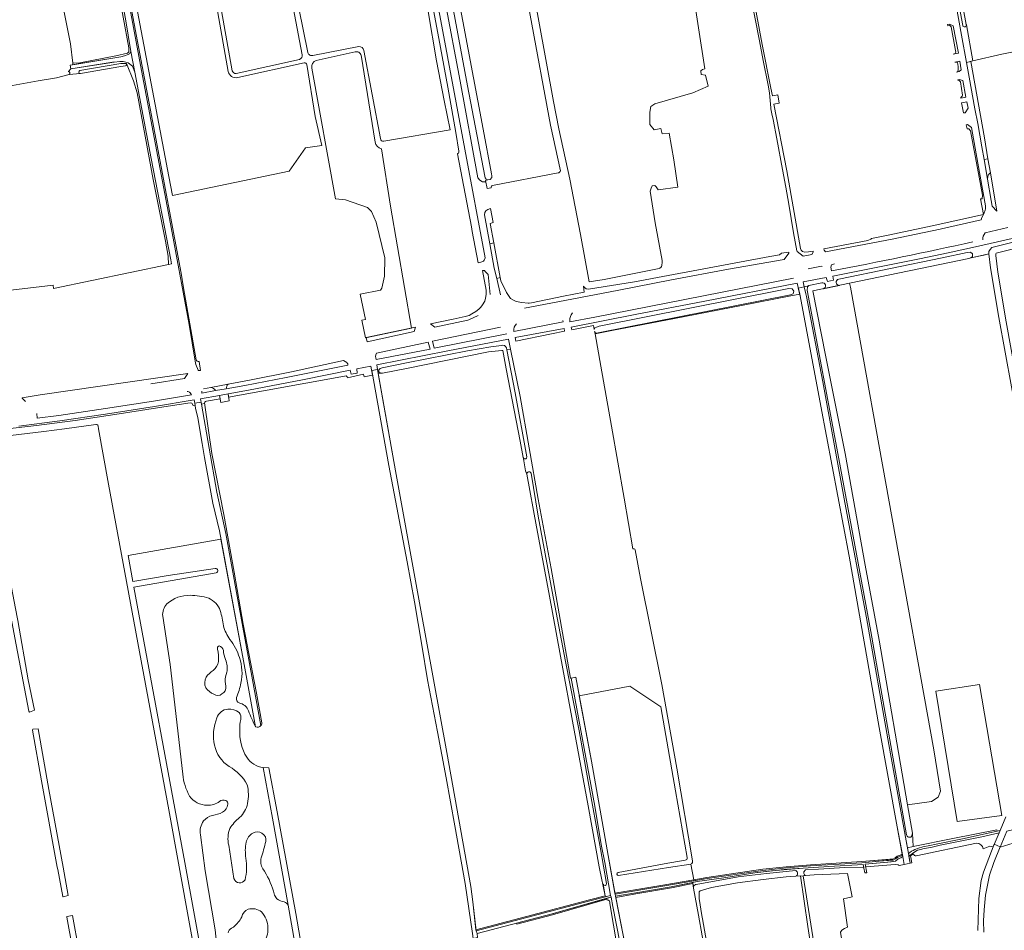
# Model space of a CAD drawing. Header units: metres. Extents: x 209813 to 223847, y 571801 to 587119.
# Tile 136 of 256: x 215557 to 216009, y 573876 to 574295. Entities that reach past the tile are written whole.
import ezdxf

# ---------------------------------------------------------------- set-up
doc = ezdxf.new("R2010")
doc.units = ezdxf.units.M
for name, color, linetype, lineweight in [('B-RO-GR-BEPLANTING_CULTUUR_VASTE PLANTENVAK-GV', 8, 'Continuous', 0), ('B-RO-GR-BOUWLAND-GV', 8, 'Continuous', 0), ('B-RO-GR-GRAS-GV', 8, 'Continuous', 0), ('B-RO-GR-GROENVOORZIENING-GV', 8, 'Continuous', 0), ('B-RO-OG-WEG-GV', 8, 'Continuous', 0), ('B-RO-VH-ONVERHARD-GV', 8, 'Continuous', 0), ('B-RO-VH-VERHARDING_HALFVERHARDING-GV', 8, 'Continuous', 0), ('B-RO-VH-VERHARDING_OPEN-GV', 8, 'Continuous', 0), ('B-RO-VH-VERHARDING_PUIN-GV', 8, 'Continuous', 0), ('B-RO-VH-VERHARDING_STRAATBAKSTEEN-GV', 8, 'Continuous', 0), ('B-RO-VH-VERHARDING_TEGEL-GV', 8, 'Continuous', 0)]:
    doc.layers.add(name, color=color, linetype=linetype, lineweight=lineweight)

msp = doc.modelspace()

# ---------------------------------------------------------------- linework, layer by layer
at = {"layer": 'B-RO-GR-BEPLANTING_CULTUUR_VASTE PLANTENVAK-GV', "flags": 128}
msp.add_lwpolyline([(215992.269, 574256.835), (215989.853, 574256.364), (215990.805, 574251.737), (215991.44, 574251.86), (215992.81, 574253.875)], close=True, dxfattribs=at)
at = {"layer": 'B-RO-GR-BOUWLAND-GV', "flags": 128}
for points in [[(216072.671, 574294.105), (216088.724, 574296.652), (216041.741, 574553.649), (215947.041, 574539.171), (215948.737, 574528.233), (215992.029, 574292.329)], [(215992.053, 574292.199), (215995.1, 574275.651), (216008.434, 574278.837), (216022.15, 574281.45), (216047.09, 574286.68), (216061.09, 574289.72), (216072.876, 574292.02)]]:
    msp.add_lwpolyline(points, dxfattribs=at)
at = {"layer": 'B-RO-GR-BOUWLAND-GV'}
msp.add_lwpolyline([(215992.029, 574292.329, -0.0325046), (215992.053, 574292.199)], format="xyb", dxfattribs=at)
at = {"layer": 'B-RO-GR-GRAS-GV', "flags": 128}
for points in [[(215724.3, 574238.709), (215754.881, 574244.054), (215752.094, 574257.541), (215748.565, 574275.664), (215744.702, 574298.373), (215740.421, 574321.885), (215737.077, 574339.507), (215733.398, 574359.505), (215730.087, 574378.114), (215727.545, 574390.866), (215725.889, 574398.965), (215726.057, 574400.304), (215725.302, 574403.902), (215704.132, 574400.632), (215691.431, 574398.193), (215691.238, 574398.993), (215686.648, 574397.511)], [(215805.443, 574225.181), (215800.883, 574246.198), (215782.284, 574347.378), (215772.748, 574397.919), (215772.188, 574400.308), (215771.589, 574401.254), (215771.123, 574401.721), (215770.709, 574401.928), (215769.601, 574401.96), (215755.042, 574401.92), (215740.877, 574401.147), (215740.888, 574400.763), (215741.571, 574396.917), (215749.263, 574354.244), (215769.931, 574244.318), (215773.781, 574223.705), (215773.913, 574222.787), (215773.913, 574222.048), (215773.226, 574221.096), (215772.118, 574220.975), (215771.117, 574220.744), (215771.765, 574217.088), (215773.71, 574217.404)], [(215668.319, 574389.059), (215677.143, 574340.078), (215689.422, 574279.455)], [(215686.811, 574278.472), (215675.592, 574337.433), (215667.296, 574384.432), (215657.18, 574384.76), (215654.66, 574384.53), (215646.093, 574382.82), (215633.889, 574380.162), (215638.34, 574354.51), (215639.443, 574349.511), (215645.277, 574323.88), (215649.74, 574298.642), (215654.673, 574271.136)], [(215782.145, 574367.902), (215802.23, 574257.058), (215804.68, 574244.475), (215809.773, 574221.387), (215814.7, 574195.883), (215818.673, 574174.132), (215825.539, 574175.266), (215850.797, 574180.325), (215851.235, 574180.436), (215851.388, 574180.521), (215851.638, 574180.766), (215851.896, 574181.15), (215852.058, 574181.539), (215852.149, 574181.989), (215852.208, 574182.864), (215852.175, 574183.874), (215849.011, 574201.285), (215846.756, 574215.866), (215847.12, 574217.185), (215847.597, 574218.217), (215848.867, 574218.455), (215849.502, 574217.741), (215850.352, 574216.466), (215859.424, 574217.661), (215857.628, 574230.255), (215855.511, 574242.426), (215852.213, 574242.142), (215851.708, 574244.538), (215848.533, 574244.061), (215846.628, 574246.443), (215846.628, 574252.158), (215847.105, 574254.698), (215848.851, 574255.968), (215866.313, 574261.048), (215873.457, 574264.064), (215872.187, 574269.144), (215870.123, 574269.461), (215869.965, 574271.049), (215870.758, 574271.684), (215871.87, 574272.001), (215866.043, 574309.897)], [(215638.34, 574354.51), (215634.536, 574349.129), (215634.459, 574348.282), (215633.676, 574347.803), (215632.627, 574347.7), (215619.076, 574345.289), (215605.523, 574343.182), (215603.974, 574342.621), (215603.696, 574342.385), (215603.476, 574342.144), (215603.3, 574341.396), (215603.248, 574340.629), (215603.713, 574338.316), (215611.099, 574298.373), (215625.553, 574222.522), (215627.138, 574213.849)], [(215652.731, 574270.845), (215642.866, 574327.534), (215637.741, 574349.041)], [(215691.653, 574278.179), (215712.82, 574282.271)], [(215711.131, 574279.808), (215693.253, 574275.856)], [(215720.388, 574238.387), (215713.841, 574278.234)], [(215715.187, 574280.385), (215722.721, 574239.93)], [(215511.915, 574256.501), (215526.679, 574177.356), (215529.172, 574167.007), (215540.37, 574168.71), (215547.586, 574169.65), (215572.276, 574172.616), (215572.55, 574171.118), (215625.358, 574182.154), (215625.159, 574185.891), (215623.949, 574192.756), (215618.325, 574221.089), (215610.898, 574260.957), (215609.343, 574266.484), (215606.021, 574274.476), (215605.818, 574274.437)], [(215627.138, 574213.849), (215680.827, 574224.954), (215688.342, 574235.662), (215695.776, 574236.755), (215692.8, 574250.063), (215688.899, 574274.002)], [(215656.496, 574269.936), (215685.603, 574276.362)], [(215687.749, 574274.737), (215657.144, 574268.019)], [(215584.828, 574269.842), (215579.674, 574269.449), (215573.935, 574267.934), (215565.496, 574266.465), (215538.311, 574261.545), (215516.304, 574258.698), (215513.101, 574258.192)], [(215605.605, 574273.401), (215603.425, 574273.067), (215584.956, 574269.852)], [(215691.257, 574272.365), (215702.16, 574212.289), (215706.721, 574211.767), (215716.856, 574208.282), (215718.695, 574206.442), (215720.808, 574201.549), (215724.776, 574185.131), (215724.639, 574176.773), (215723.338, 574171.223), (215722.744, 574170.27), (215713.487, 574168.502), (215715.902, 574156.796), (215714.22, 574156.483), (215715.826, 574148.426), (215736.984, 574152.898), (215727.46, 574208.97), (215723.274, 574235.268)], [(215774.328, 574218.394), (215804.414, 574224.164)], [(216061.815, 574197.079), (216061.037, 574201.154), (216046.329, 574197.529), (216026.98, 574192.732), (216007.648, 574187.699), (216005.735, 574187.249), (216005.596, 574187.024), (216005.538, 574186.273), (216006.452, 574178.522), (216010.288, 574155.768), (216018.694, 574109.917), (216021.401, 574095.575), (216024.444, 574082.214), (216027.222, 574069.91), (216030.926, 574062.899), (216037.276, 574053.506), (216039.393, 574045.437), (216041.113, 574032.736), (216039.126, 574020.637), (216037.454, 574016.303), (216037.64, 574007.697), (216042.531, 573979.34), (216046.617, 573958.165), (216047.624, 573953.814)], [(216018.639, 574094.077), (216006.997, 574157.709), (216003.195, 574180.527), (216002.373, 574186.939), (215997.062, 574185.771), (215994.092, 574185.165), (215993.208, 574184.855), (215938.415, 574173.485), (215938.797, 574171.659), (215977.161, 573959.066), (215980.204, 573940.016), (215979.146, 573937.238), (215976.103, 573935.253), (215965.025, 573933.804), (215967.268, 573920.799), (215967.676, 573914.692), (215985.831, 573918.27), (216006.038, 573922.34), (216006.157, 573921.672), (216007.598, 573921.988), (216010.261, 573928.29)], [(215938.415, 574173.485), (215921.488, 574169.97), (215927.337, 574140.435), (215936.372, 574095.19), (215945.551, 574043.986), (215951.963, 574009.408), (215965.025, 573933.804)], [(215866.766, 573899.365), (215872.832, 573900.404), (215898.468, 573904.136), (215909.273, 573905.258), (215920.403, 573906.189), (215943.944, 573907.689), (215956.912, 573908.769), (215958.254, 573908.852), (215959.269, 573909.376), (215960.329, 573910.181), (215962.124, 573910.836), (215962.604, 573911.063), (215960.22, 573923.68), (215952.03, 573969.34), (215938.19, 574048.08), (215925.24, 574117.06), (215915.7, 574167.63), (215915.494, 574168.449), (215910.68, 574167.477), (215888.747, 574163.252), (215857.847, 574157.248), (215829.186, 574151.716), (215821.402, 574150.171), (215823.99, 574135.44), (215829.02, 574107.73), (215834.8, 574074.65), (215838.779, 574051.367)], [(215788.393, 574093.345), (215786.976, 574100.874), (215780.612, 574134.118), (215778.963, 574142.562), (215778.569, 574142.562), (215772.37, 574141.898), (215734.664, 574134.263), (215723.767, 574132.175), (215722.735, 574132.152)], [(215722.735, 574132.152), (215721.789, 574131.958), (215729.72, 574087.3), (215740.99, 574024.92), (215753.31, 573957.89), (215764.25, 573896.31), (215765.29, 573889.27), (215766.676, 573876.343), (215789.932, 573882.423), (215818.842, 573890.113), (215826.1, 573892.026), (215823.494, 573904.509), (215823.291, 573905.336), (215818.264, 573933.265), (215811.788, 573968.132), (215805.516, 574002.113), (215800.081, 574031.4), (215794.472, 574061.484), (215790.021, 574085.752), (215789.397, 574087.305), (215788.466, 574092.763), (215788.541, 574093.039)], [(215639.691, 573852.929), (215625.435, 573931.446), (215612.075, 574004.074), (215597.846, 574081.198), (215593.223, 574106.556), (215593.025, 574107.844), (215592.836, 574108.303), (215592.702, 574108.382), (215592.522, 574108.458), (215592.292, 574108.529), (215592.006, 574108.559), (215577.526, 574106.601), (215568.037, 574105.385), (215548.844, 574103.102), (215547.985, 574102.975), (215540.135, 574101.894), (215540.921, 574097.208), (215540.947, 574096.323), (215544.101, 574080.026), (215546.82, 574065.825), (215546.152, 574064.938), (215546.37, 574063.88), (215549.668, 574053.234), (215550.515, 574048.727)], [(215839.867, 574050.954), (215842.354, 574037.816), (215852.111, 573989.13), (215859.044, 573950.632), (215866.228, 573908.062)], [(215552.48, 574037.578), (215555.826, 574019.999), (215556.166, 574018.541), (215560.933, 573991.215), (215563.717, 573977.206), (215561.471, 573976.306), (215561.146, 573976.755), (215555.394, 574007.268), (215550.186, 574035.039)], [(215863.747, 573909.513), (215858.377, 573940.157), (215851.642, 573978.801), (215837.446, 573988.331), (215814.142, 573983.934), (215819.83, 573953.79), (215827.4, 573910.43), (215830.521, 573893.232), (215853.446, 573897.083), (215866.766, 573899.365), (215865.426, 573906.56), (215855.124, 573905.036), (215832.186, 573901.288)], [(215831.955, 573902.646), (215853.094, 573906.666), (215862.807, 573908.282)], [(215921.486, 573862.81), (215919.264, 573877.891), (215915.774, 573901.098), (215909.17, 573900.7), (215898.7, 573899.53), (215886.83, 573897.97), (215874.92, 573895.83), (215869.76, 573894.3), (215869.53, 573894.11), (215869.32, 573893.76), (215869.21, 573892.96), (215869.195, 573892.53), (215869.28, 573890.681), (215870.407, 573882.959), (215870.796, 573881.336), (215896.948, 573733.396)], [(215920.541, 573597.068), (215918.711, 573604.938), (215916.54, 573614.85), (215882.475, 573807.034), (215868.984, 573883.005), (215866.7, 573895.52), (215866.387, 573897.617), (215856.472, 573895.668), (215840.185, 573892.797), (215830.965, 573891.239), (215836.59, 573862.05), (215843.36, 573827.75), (215848.09, 573803.56), (215853.76, 573772.72), (215858.19, 573748), (215859.58, 573739.66), (215862.51, 573721.35), (215865.6, 573701.07), (215870.67, 573675.07), (215882.9, 573612.67), (215888.682, 573582.761)], [(215590.355, 573817.726), (215578.599, 573882.169), (215578.612, 573882.486), (215581.187, 573882.973), (215584.135, 573866.924)]]:
    msp.add_lwpolyline(points, dxfattribs=at)
for points in [[(215590.756, 574366.29), (215564.809, 574360.889), (215580.325, 574283.546), (215581.323, 574274.694), (215584.564, 574274.788), (215601.153, 574278.054), (215606.505, 574279.175), (215607.155, 574279.872), (215607.182, 574281.615), (215591.514, 574366.448)], [(215978.03, 573986.038), (215998.138, 573989.001), (216008.298, 573928.888), (215987.766, 573926.136)], [(215574.484, 573903.987), (215574.22, 573905.1), (215567.007, 573944.746), (215562.916, 573968.157), (215562.945, 573968.501), (215565.526, 573968.723), (215570.367, 573940.745), (215576.981, 573905.051), (215579.31, 573892.079), (215576.933, 573891.525), (215576.854, 573891.705)], [(215927.561, 573867.953), (215935.036, 573870.467), (215934.176, 573875.229), (215934.771, 573876.155), (215936.028, 573877.015), (215937.351, 573877.544), (215935.565, 573890.509), (215939.626, 573891.43), (215937.474, 573902.227), (215922.07, 573901.58), (215918.087, 573901.308), (215916.99, 573901.152), (215922.512, 573866.319)]]:
    msp.add_lwpolyline(points, close=True, dxfattribs=at)
at = {"layer": 'B-RO-GR-GRAS-GV'}
for points in [[(215685.603, 574276.362, 0.3584323), (215686.811, 574278.472)], [(215689.422, 574279.455, 0.4357899), (215691.653, 574278.179)], [(215713.841, 574278.234, 0.4501797), (215711.131, 574279.808)], [(215712.82, 574282.271, -0.3754573), (215715.187, 574280.385)], [(215605.818, 574274.437, -0.8149326), (215605.605, 574273.401)], [(215688.899, 574274.002, 0.4141027), (215687.749, 574274.737)], [(215693.253, 574275.856, 0.4079455), (215691.257, 574272.365)], [(215584.956, 574269.852, -0.0442172), (215584.828, 574269.842)], [(215657.144, 574268.019, -0.4033791), (215652.731, 574270.845)], [(215654.673, 574271.136, 0.3962284), (215656.496, 574269.936)], [(215723.274, 574235.268, -0.3121903), (215720.388, 574238.387)], [(215722.721, 574239.93, 0.4298237), (215724.3, 574238.709)], [(215804.414, 574224.164, 0.2844867), (215805.443, 574225.181)], [(215773.71, 574217.404, -0.5020893), (215774.328, 574218.394)], [(215788.541, 574093.039, -0.1025186), (215788.393, 574093.345)], [(215838.779, 574051.367, -0.5092962), (215839.867, 574050.954)], [(215862.807, 573908.282, 0.3723115), (215863.747, 573909.513)], [(215866.228, 573908.062, -0.3245097), (215865.538, 573906.615)], [(215832.186, 573901.288, -0.9151421), (215831.955, 573902.646)]]:
    msp.add_lwpolyline(points, format="xyb", dxfattribs=at)
at = {"layer": 'B-RO-GR-GROENVOORZIENING-GV', "flags": 128}
for points in [[(215964.537, 573920.022), (215948.124, 574013.41), (215933.496, 574092.842), (215918.942, 574170.368), (215919.085, 574171.793), (215919.451, 574172.251), (215917.49, 574171.814), (215918.32, 574168.6), (215918.53, 574167.39), (215926.06, 574128.16), (215936.27, 574072.73), (215946.14, 574019.74), (215956.38, 573961.44), (215964.35, 573917.29), (215964.971, 573914.067)], [(215826.191, 573891.533), (215828.49, 573892.14), (215825.88, 573907.21), (215824.25, 573915.55), (215821.3, 573933.1), (215810.442, 573992.023), (215810.122, 573991.964), (215801.22, 574042.38), (215795.25, 574074.24), (215787.02, 574121.4), (215782.537, 574143.214), (215780.903, 574142.916)], [(215780.903, 574142.916), (215784.642, 574123.187), (215790.047, 574093.664)], [(215642.064, 574117.425), (215641.983, 574117.98), (215641.972, 574118.162), (215640.492, 574117.902), (215647.59, 574077.51), (215651.63, 574058.43), (215657.18, 574028.02), (215665.94, 573980.35), (215667.854, 573970.174)], [(215668.279, 573971.503), (215665.834, 573985.039), (215659.739, 574016.844), (215655.595, 574040.685), (215650.805, 574067.158), (215645.309, 574095.314), (215642.064, 574117.425)], [(215788.541, 574093.039), (215788.466, 574092.763), (215789.397, 574087.305), (215790.021, 574085.752)], [(215791.999, 574086.217), (215795.287, 574066.408), (215801.764, 574031.807), (215807.808, 573999.715), (215814.058, 573967.71), (215818.248, 573944.564), (215823.942, 573913.624), (215826.654, 573897.594)], [(215665.41, 573969.684), (215659.8, 573999.999), (215649.445, 574055.796), (215606.764, 574048.334), (215608.96, 574036.456), (215625.194, 574039.118), (215646.799, 574042.449)], [(215647.252, 574040.337), (215609.447, 574033.824), (215632.854, 573907.243), (215646.17, 573834.196), (215646.183, 573833.962), (215645.713, 573832.698), (215644.557, 573832.484), (215643.701, 573832.913), (215644.189, 573830.928)], [(215631.871, 573947.84), (215626.165, 573998.282), (215622.698, 574020.427)], [(215651.683, 573988.262), (215651.359, 573990.381)], [(215680.319, 573887.622), (215673.18, 573927.7), (215668.879, 573950.939)], [(215999.84, 573913.56), (216002.91, 573914.786), (216004.384, 573914.412), (216007.136, 573920.901), (215999.16, 573919.13), (215980, 573915.21), (215976.35, 573914.32), (215972.04, 573913.58), (215971.16, 573913.31), (215970.3, 573913.12), (215969.65, 573912.87), (215968.4, 573912.19), (215965.69, 573910.21), (215966.303, 573906.98), (215966.982, 573907.137), (215966.433, 573910.276), (215967.82, 573911.163), (215968.171, 573910.563)], [(215967.676, 573914.692), (215967.268, 573920.799), (215966.874, 573919.197)], [(215647.744, 573867.66), (215646.806, 573876.291), (215642.24, 573903.406), (215640.007, 573920.05)], [(215968.954, 573910.273), (215996.671, 573916.122)], [(215653.038, 573915.2), (215655.426, 573899.932)], [(215866.766, 573899.365), (215853.446, 573897.083), (215830.521, 573893.232), (215830.61, 573892.74), (215853.53, 573896.59), (215866.849, 573898.872)], [(215673.561, 573894.051), (215674.04, 573892.304), (215675.19, 573890.625)], [(215825.119, 573897.364), (215826.1, 573892.026)], [(215840.81, 573830.03), (215829.5, 573887.07), (215828.74, 573891.41), (215826.763, 573890.843)], [(215826.851, 573890.348), (215826.911, 573890.015)], [(215827.969, 573889.601), (215828.146, 573888.923), (215828.189, 573888.436), (215831.502, 573868.533), (215837.238, 573839.903), (215842.914, 573812.07), (215848.295, 573783.97), (215853.635, 573754.824), (215858.93, 573721.387), (215863.781, 573692.993), (215868.098, 573670.849)], [(215655.276, 573877.615), (215654.242, 573877.035)]]:
    msp.add_lwpolyline(points, dxfattribs=at)
at = {"layer": 'B-RO-GR-GROENVOORZIENING-GV'}
for points in [[(215646.799, 574042.449, -0.903548), (215647.252, 574040.337)], [(215624.657, 574026.168, -0.194039), (215635.345, 574030.058)], [(215635.345, 574030.058, -0.0720211), (215643.824, 574028.737)], [(215622.698, 574020.427, -0.2200971), (215624.657, 574026.168)], [(215643.824, 574028.737, -0.2086376), (215649.148, 574023.017)], [(215649.148, 574023.017, -0.0397484), (215650.61, 574016.05)], [(215650.61, 574016.05, 0.0874265), (215653.524, 574009.805)], [(215648.586, 574006.814, 0.4460871), (215647.882, 574005.385)], [(215650.566, 574004.745, 0.3370832), (215648.586, 574006.814)], [(215653.524, 574009.805, -0.0985119), (215657.957, 574001.415)], [(215647.882, 574005.385, -0.0732424), (215648.286, 573999.621)], [(215651.603, 574000.496, -0.0914459), (215650.566, 574004.745)], [(215648.286, 573999.621, -0.1800275), (215645.93, 573995.53)], [(215652.176, 573994.677, 0.1300988), (215651.603, 574000.496)], [(215657.957, 574001.415, -0.1355102), (215658.675, 573989.743)], [(215645.93, 573995.53, 0.0885918), (215642.595, 573992.44)], [(215651.359, 573990.381, -0.1161162), (215652.176, 573994.677)], [(215642.595, 573992.44, 0.2340052), (215642.536, 573987.513)], [(215658.675, 573989.743, -0.0392872), (215656.612, 573983.1)], [(215642.536, 573987.513, 0.1339245), (215646.186, 573984.558)], [(215646.186, 573984.558, 0.3331194), (215649.915, 573984.76)], [(215649.915, 573984.76, 0.3376622), (215651.683, 573988.262)], [(215656.612, 573983.1, 0.371881), (215657.775, 573980.593)], [(215657.775, 573980.593, -0.2728586), (215662.115, 573976.926)], [(215652.671, 573977.779, 0.3208943), (215647.629, 573973.695)], [(215657.791, 573976.235, 0.1493055), (215652.671, 573977.779)], [(215658.569, 573972.93, 0.2262509), (215657.791, 573976.235)], [(215662.115, 573976.926, 0.0386845), (215665.41, 573969.684)], [(215647.629, 573973.695, 0.1561908), (215646.51, 573961.142)], [(215658.098, 573968.313, -0.0525925), (215658.569, 573972.93)], [(215667.854, 573970.174, 0.1854204), (215668.279, 573971.503)], [(215661.341, 573955.677, -0.1553536), (215658.098, 573968.313)], [(215646.51, 573961.142, 0.2028813), (215653.263, 573951.401)], [(215668.879, 573950.939, -0.2249216), (215661.341, 573955.677)], [(215635.02, 573937.805, -0.0942973), (215631.871, 573947.84)], [(215653.263, 573951.401, -0.1443192), (215661.5, 573942.987)], [(215661.5, 573942.987, -0.1171596), (215661.67, 573934.383)], [(215643.137, 573933.604, -0.2509852), (215635.02, 573937.805)], [(215648.808, 573935.379, -0.1946877), (215643.137, 573933.604)], [(215651.732, 573935.755, 0.2627945), (215648.808, 573935.379)], [(215650.192, 573930.365, 0.2656963), (215652.562, 573934.034)], [(215652.562, 573934.034, 0.4061174), (215651.732, 573935.755)], [(215661.67, 573934.383, -0.1532312), (215658.047, 573927.911)], [(215645.553, 573928.891, 0.0845471), (215650.192, 573930.365)], [(215640.007, 573920.05, -0.1974389), (215641.487, 573926.357)], [(215641.487, 573926.357, -0.1658931), (215645.553, 573928.891)], [(215658.047, 573927.911, 0.0923809), (215653.562, 573922.883)], [(215653.562, 573922.883, 0.1499629), (215653.038, 573915.2)], [(215661.047, 573916.58, -0.2131054), (215664.125, 573920.818)], [(215664.125, 573920.818, -0.2564802), (215668.308, 573920.707)], [(215668.308, 573920.707, -0.354902), (215670.071, 573916.896)], [(215660.935, 573909.3, -0.090659), (215661.047, 573916.58)], [(215670.071, 573916.896, -0.009196), (215668.011, 573909.41)], [(215966.874, 573919.197, -0.580922), (215964.537, 573920.022)], [(215996.671, 573916.122, -0.3683004), (215999.84, 573913.56)], [(215660.565, 573899.309, 0.0913015), (215660.935, 573909.3)], [(215668.011, 573909.41, 0.2341086), (215668.769, 573904.431)], [(215968.171, 573910.563, 0.2488287), (215968.954, 573910.273)], [(215668.769, 573904.431, -0.0732595), (215673.561, 573894.051)], [(215655.426, 573899.932, 0.6629223), (215660.565, 573899.309)], [(215675.19, 573890.625, 0.1160813), (215678.506, 573889.146)], [(215678.506, 573889.146, -0.2111123), (215680.319, 573887.622)], [(215826.911, 573890.015, -0.3877467), (215827.969, 573889.601)], [(215661.936, 573885.782, 0.2443958), (215659.035, 573882.259)], [(215668.13, 573884.545, 0.2434568), (215661.936, 573885.782)], [(215671.013, 573877.302, 0.1844412), (215668.13, 573884.545)], [(215659.035, 573882.259, -0.0863982), (215655.276, 573877.615)], [(215654.242, 573877.035, 0.1943871), (215652.728, 573874.955)], [(215668.708, 573869.906, 0.199444), (215671.013, 573877.302)]]:
    msp.add_lwpolyline(points, format="xyb", dxfattribs=at)
at = {"layer": 'B-RO-GR-GROENVOORZIENING-GV', "flags": 128}
for points in [[(216024.49, 573919.41), (216025.299, 573919.654), (216025.636, 573923.106), (216025.636, 573925.004), (216010.692, 573921.69), (216007.591, 573914.309), (216013.557, 573916.109), (216013.481, 573916.261), (216013.413, 573917.108), (216013.627, 573918.392), (216015.423, 573919.639), (216017.027, 573920.518), (216022.965, 573922.318), (216024.015, 573922.461), (216024.679, 573921.555), (216024.758, 573920.696)], [(216006.157, 573921.672), (216006.038, 573922.34), (215985.831, 573918.27), (215967.676, 573914.692), (215964.971, 573914.067), (215965.47, 573911.48), (215966.09, 573911.84), (215966.81, 573912.45), (215967.62, 573912.76), (215968.34, 573913.19), (215970.03, 573913.87), (215972.07, 573914.44), (215975.32, 573915.14), (215978.12, 573915.75), (215990.28, 573918.19)], [(215962.604, 573911.063), (215962.124, 573910.836), (215960.329, 573910.181), (215959.269, 573909.376), (215958.254, 573908.852), (215951.808, 573908.318), (215943.944, 573907.689), (215920.403, 573906.189), (215909.273, 573905.258), (215898.468, 573904.136), (215872.832, 573900.404), (215866.766, 573899.365), (215866.849, 573898.872), (215872.91, 573899.91), (215898.53, 573903.64), (215909.32, 573904.76), (215920.44, 573905.69), (215943.98, 573907.19), (215956.95, 573908.27), (215958.39, 573908.36), (215959.537, 573908.952), (215960.57, 573909.736), (215962.32, 573910.376), (215962.7, 573910.556)], [(215961.1, 573905.892), (215963.52, 573906.398), (215962.8, 573909.976), (215961.96, 573909.466), (215960.68, 573908.976), (215959.49, 573907.82), (215955.92, 573907.47), (215945.57, 573906.48), (215945.82, 573905.212), (215959.28, 573906.37), (215960.65, 573906.17)], [(215866.313, 573898.112), (215856.38, 573896.16), (215840.1, 573893.29), (215830.87, 573891.73), (215830.965, 573891.239), (215840.185, 573892.797), (215856.472, 573895.668), (215866.387, 573897.617)], [(215766.73, 573875.84), (215790.06, 573881.94), (215818.97, 573889.63), (215826.191, 573891.533), (215826.1, 573892.026), (215818.842, 573890.113), (215789.932, 573882.423), (215766.676, 573876.343)], [(215785.299, 573879.379), (215785.412, 573878.892), (215801.822, 573883.168), (215826.851, 573890.348), (215826.763, 573890.843), (215801.69, 573883.65)]]:
    msp.add_lwpolyline(points, close=True, dxfattribs=at)
at = {"layer": 'B-RO-GR-GROENVOORZIENING-GV'}
for centre, radius, start, end in [((215789.211, 574093.553), 0.845, 217.47432, 6.69299), ((215791.038, 574085.864), 1.024, 20.16143, 189.07607), ((215825.876, 573897.548), 0.779, 193.67481, 0.96341)]:
    msp.add_arc(centre, radius, start, end, dxfattribs=at)
at = {"layer": 'B-RO-OG-WEG-GV', "flags": 128}
for points in [[(215608.048, 574279.983), (215605.55, 574295.01), (215602.25, 574312.94), (215600.23, 574323.3), (215594.74, 574353.27), (215592.211, 574366.593), (215591.514, 574366.448), (215607.182, 574281.615), (215607.155, 574279.872), (215606.505, 574279.175), (215601.153, 574278.054), (215584.564, 574274.788), (215581.323, 574274.694), (215581.413, 574273.896), (215603.42, 574277.55), (215605.136, 574277.974), (215606.831, 574278.587), (215607.361, 574278.89)], [(215988.389, 574279.298), (215985.934, 574291.788), (215984.29, 574292.61), (215983.395, 574292.453), (215983.533, 574291.836), (215984.252, 574292.058), (215985.063, 574291.362), (215987.118, 574280.373), (215987.183, 574279.719), (215986.936, 574279.118), (215986.02, 574278.832)], [(215988.992, 574275.492), (215986.739, 574275.049), (215987.245, 574275.125), (215987.943, 574274.88), (215988.232, 574273.113), (215988.289, 574271.501), (215988.143, 574270.801), (215987.527, 574270.531), (215988.71, 574270.76), (215989.62, 574271.512)], [(215994.152, 574275.424), (215992.155, 574274.947), (215993.36, 574268.26), (215996, 574253.71), (215997.34, 574246.94), (215999.12, 574236.25), (216000.2, 574230.302), (216001.978, 574230.691), (216000.339, 574240.266)], [(215991.862, 574259.064), (215990.494, 574266.616), (215988.81, 574267.08), (215988.114, 574266.957), (215988.148, 574266.746), (215988.647, 574266.747), (215989.117, 574266.401), (215989.398, 574265.978), (215990.307, 574259.961), (215990.178, 574259.419), (215989.738, 574258.98), (215989.438, 574258.89), (215989.488, 574258.586)], [(215994.376, 574245.107), (215992.63, 574246.39), (215992.011, 574246.278), (215992.428, 574244.393), (215993.123, 574244.393), (215993.897, 574243.57), (215997.957, 574222.202), (215999.51, 574213.903), (215999.247, 574212.326), (215998.491, 574212.266), (215999.857, 574205.003), (216000.27, 574205.85), (216000.75, 574207.09), (216000.86, 574207.62), (216000.89, 574207.85), (216000.83, 574209.09), (215998.38, 574222.72), (215996.6, 574232.92)], [(216003.08, 574224.25), (216002.824, 574224.019), (216002.08, 574223.102), (216001.88, 574222.597), (216001.835, 574221.295), (216003.53, 574211.443), (216003.969, 574208.881), (216006.089, 574206.669)], [(215773.408, 574207.811), (215772.092, 574207.438), (215771.208, 574206.74), (215770.79, 574205.926), (215770.588, 574204.963), (215773.003, 574191.637), (215774.912, 574192.012), (215773.251, 574200.986), (215774.535, 574201.447)], [(215998.88, 574202.581), (215999.23, 574203.77), (215999.857, 574205.003), (215976.31, 574199.88), (215966.18, 574197.73), (215956.13, 574195.63), (215948.49, 574194.112), (215948.142, 574193.729), (215946.798, 574193.18), (215926.515, 574189.235), (215926.631, 574188.657), (215927.277, 574187.857), (215958.005, 574193.792), (215980.031, 574198.398), (215980.627, 574198.502)], [(215915.494, 574168.449), (215914.229, 574173.559), (215871.82, 574165.269), (215839.796, 574159.059), (215810.439, 574153.305), (215810.69, 574152.12), (215820.727, 574154.014), (215821.033, 574152.271), (215821.34, 574152.945), (215822.004, 574153.37), (215823.316, 574153.723), (215907.436, 574170.414), (215910.481, 574171.031), (215912.041, 574170.853), (215912.766, 574169.864), (215912.421, 574168.619), (215911.302, 574168.205), (215822.795, 574150.726), (215821.662, 574150.551), (215821.194, 574151.352), (215821.402, 574150.171), (215829.186, 574151.716), (215857.847, 574157.248), (215888.747, 574163.252), (215910.68, 574167.477)], [(215716.226, 574148.515), (215716.726, 574146.616), (215738.294, 574151.286), (215738.807, 574153.283)], [(215807.38, 574151.43), (215807.136, 574152.75), (215784.725, 574148.487), (215784.962, 574146.922), (215801.444, 574150.247)], [(215652.718, 574122.626), (215652.981, 574121.133), (215706.295, 574130.776), (215707.028, 574130.881), (215707.505, 574130.49), (215707.566, 574130.09), (215715.023, 574131.659), (215715.268, 574130.397), (215719.156, 574131.164), (215718.277, 574135.415), (215711.838, 574134.131), (215712.041, 574132.232), (215709.303, 574131.682), (215708.885, 574133.515), (215686.927, 574129.106), (215662.054, 574124.272)], [(215649.064, 574120.424), (215648.797, 574121.935), (215640.113, 574120.404), (215640.492, 574117.902), (215641.972, 574118.162), (215641.961, 574118.344), (215642.046, 574118.769), (215642.433, 574119.124), (215642.869, 574119.304)]]:
    msp.add_lwpolyline(points, close=True, dxfattribs=at)
for points in [[(215638.01, 574138.249), (215632.321, 574171.316), (215631.188, 574178.104), (215619.018, 574242.486), (215601.655, 574335.006), (215600.887, 574339.345), (215600.747, 574341.092), (215600.828, 574341.964), (215601.113, 574342.732), (215601.236, 574342.894), (215601.011, 574343.934), (215600.112, 574342.763), (215599.725, 574341.976), (215602.33, 574328.29), (215612.95, 574271.21), (215625.85, 574203.3), (215634.85, 574154.51), (215637.65, 574137.63), (215637.98, 574136.19), (215638.949, 574133.58)], [(215752.53, 574302.79), (215759.35, 574266.39), (215767.508, 574221.941), (215768.453, 574220.878), (215769.639, 574220.11), (215770.36, 574220.04), (215771.23, 574220.109), (215771.117, 574220.744), (215772.118, 574220.975), (215771.4, 574221.355), (215770.88, 574221.98), (215769.991, 574226.697), (215762.811, 574264.263), (215750.235, 574331.858)], [(215892.69, 574306.87), (215896.97, 574284.83), (215898.68, 574275.78), (215900.98, 574264.48), (215901.54, 574260.92), (215901.73, 574259.17), (215902.15, 574254.06), (215902.25, 574253.67), (215902.58, 574251.3), (215903.2, 574248.77), (215904.95, 574239.88), (215907.5, 574225.83), (215909.14, 574217.66), (215910.49, 574209.88), (215912.65, 574196.61), (215914.21, 574188.42), (215914.32, 574188.05), (215917.087, 574185.881), (215921.063, 574186.692), (215921.677, 574187.809), (215921.583, 574188.279), (215919.518, 574187.879), (215917.752, 574187.715), (215916.77, 574188.111), (215916.142, 574188.715), (215915.791, 574189.506), (215909.468, 574225.088), (215903.617, 574255.815), (215906.085, 574256.289), (215905.346, 574260.128), (215902.891, 574259.63), (215902.209, 574263.209), (215898.282, 574283.219), (215894.528, 574302.947)], [(215746.376, 574303.142), (215750.34, 574281.856), (215753.718, 574263.548), (215757.48, 574242.797), (215758.78, 574234.23), (215758.84, 574233.94), (215758.83, 574233.73), (215758.61, 574233.28), (215758.39, 574233.09), (215758.253, 574233.011), (215764.63, 574199.347), (215764.92, 574197.32), (215767.632, 574182.846), (215768.833, 574183.149), (215770.2, 574183.686), (215770.507, 574184.057), (215770.66, 574184.427), (215770.856, 574185.186), (215761.57, 574235.12), (215749.61, 574299.05)], [(215609.833, 574270.519), (215609.19, 574272.43), (215608.76, 574273.21), (215606.88, 574274.72), (215605.71, 574275.16), (215604.46, 574275.33), (215603, 574275.39), (215600.41, 574275.16), (215599.64, 574275.05), (215580.504, 574272.072), (215579.352, 574270.767)], [(215584.649, 574271.225), (215603.442, 574274.422), (215605.586, 574274.481)], [(215605.818, 574274.437), (215606.021, 574274.476), (215609.343, 574266.484), (215610.898, 574260.957), (215618.325, 574221.089), (215623.949, 574192.756), (215625.159, 574185.891), (215625.358, 574182.154), (215626.729, 574182.441), (215626.41, 574184.26), (215617.41, 574230.85), (215609.833, 574270.519)], [(215579.674, 574269.449), (215584.828, 574269.842)], [(215933.4, 574175.336), (215980.961, 574185.148), (215992.397, 574187.563), (215993.898, 574187.713), (215994.81, 574186.931), (215994.81, 574185.849), (215994.092, 574185.165), (216000.096, 574186.452), (216002.373, 574186.939), (216002.392, 574188.126), (216002.961, 574189.04), (216003.694, 574189.861), (216061.6, 574204.367)], [(216011.148, 574199.085), (216000.705, 574196.638)], [(216013.164, 574194.084), (215996.302, 574190.189), (215983.617, 574187.453), (215970.493, 574184.686), (215952.151, 574181.002), (215930.673, 574176.782), (215930.92, 574174.824), (215928.193, 574174.261), (215927.625, 574176.184), (215917.028, 574174.058), (215917.49, 574171.814)], [(215789.035, 574161.992), (215807.469, 574165.483), (215832.342, 574170.288), (215856.495, 574175.029), (215882.732, 574179.893), (215908.377, 574184.454), (215910.444, 574187.264), (215910.445, 574187.766), (215907.102, 574187.258), (215906.127, 574186.569), (215901.691, 574185.805), (215854.943, 574176.995), (215839.58, 574174.131), (215818.436, 574170.758), (215817.326, 574170.877), (215816.403, 574171.677), (215816.076, 574172.201), (215816.422, 574169.455), (215806.894, 574167.573), (215792.215, 574164.505), (215791.125, 574164.385), (215790.633, 574164.385), (215787.723, 574164.666), (215785.152, 574165.138), (215783.903, 574165.644), (215782.47, 574166.54), (215780.698, 574169.302), (215778.06, 574174.64), (215777.801, 574176.067), (215776.242, 574175.611), (215777.875, 574168.196)], [(215773.262, 574168.295), (215772.242, 574177.533), (215770.86, 574178.94), (215770.57, 574179.29), (215770.29, 574179.36), (215769.725, 574179.307), (215771.423, 574170.363), (215771.401, 574168.361), (215771.112, 574166.694), (215770.712, 574165.293), (215769.738, 574163.552), (215768.926, 574162.535), (215767.91, 574161.557), (215766.554, 574160.448), (215764.843, 574159.381), (215763.531, 574158.736), (215761.665, 574158.158), (215756.14, 574156.943), (215745.792, 574154.758)], [(215925.823, 574181.2), (215925.513, 574181.319), (215919.272, 574180.097)], [(215931.452, 574182.446), (215930.036, 574182.001), (215929.81, 574180.908), (215930.084, 574179.148)], [(215809.739, 574156.282), (215809.818, 574155.752), (215821.258, 574157.959), (215912.621, 574175.742)], [(215917.49, 574171.814), (215919.451, 574172.251), (215919.661, 574172.514), (215925.573, 574173.721)], [(215926.251, 574170.959), (215933.752, 574172.517)], [(215745.792, 574154.758), (215747.746, 574153.278), (215762.913, 574156.539), (215763.409, 574156.712), (215767.638, 574158.73)], [(215784.056, 574151.336), (215806.809, 574155.736), (215806.646, 574156.387)], [(215778.019, 574153.341), (215746.766, 574146.883)], [(215780.72, 574143.877), (215780.903, 574142.916), (215782.537, 574143.214), (215781.573, 574147.806), (215753.793, 574142.347), (215721.163, 574136.061), (215721.441, 574133.914)], [(215746.766, 574146.883), (215747.528, 574143.651), (215780.837, 574150.182)], [(215720.867, 574138.444), (215745.574, 574143.25), (215744.721, 574146.462), (215721.009, 574141.275)], [(215721.441, 574133.914), (215721.789, 574131.958), (215722.735, 574132.152), (215722.068, 574132.758), (215722.014, 574133.725), (215722.621, 574134.376), (215723.517, 574134.629), (215734.723, 574136.91), (215762.704, 574142.348), (215773.517, 574144.302), (215778.391, 574144.883)], [(215707.25, 574137.076), (215705.831, 574137.961), (215681.951, 574132.775), (215662.622, 574128.93), (215652.718, 574127.066)], [(215639.415, 574133.351), (215640.107, 574133.452), (215639.374, 574137.567)], [(215651.906, 574125.026), (215660.463, 574126.547), (215679.416, 574130.187), (215707.802, 574135.779)], [(215617.239, 574127.183), (215632.647, 574129.637), (215634.168, 574132.044), (215566.364, 574122.171), (215558.028, 574120.804)], [(215640.648, 574123.907), (215640.74, 574123.042), (215647.019, 574124.158)], [(215644.756, 574125.567), (215641.417, 574124.939)], [(215549.977, 574106.4), (215564.698, 574108.143), (215582.463, 574110.406), (215602.626, 574113.507), (215625.202, 574117.042), (215635.351, 574118.56), (215636.066, 574118.321), (215636.711, 574117.324), (215637.559, 574117.467), (215637.139, 574119.848), (215618.949, 574116.836), (215596.413, 574113.251), (215575.46, 574110.208), (215556.579, 574107.773)], [(215558.028, 574120.804), (215558.158, 574120.623), (215559.464, 574119.323), (215559.648, 574119.171)], [(215565.056, 574111.435), (215574.973, 574112.716), (215596.425, 574115.872), (215618.464, 574119.297), (215635.977, 574122.191), (215635.3, 574123.178)], [(215564.78, 574113.571), (215565.056, 574111.435)]]:
    msp.add_lwpolyline(points, dxfattribs=at)
at = {"layer": 'B-RO-OG-WEG-GV'}
for points in [[(215605.586, 574274.481, -0.1097722), (215605.818, 574274.437)], [(216000.705, 574196.638, 0.2164037), (215999.602, 574193.446)], [(215930.084, 574179.148, 0.0062021), (215995.042, 574192.469)], [(215933.752, 574172.517, -0.9548988), (215933.4, 574175.336)], [(215925.573, 574173.721, -0.9964176), (215926.251, 574170.959)], [(215811.033, 574159.841, 0.1686633), (215809.739, 574156.282)], [(215785.262, 574154.834, 0.2516255), (215784.056, 574151.336)], [(215778.391, 574144.883, -0.3742511), (215780.72, 574143.877)], [(215639.374, 574137.567, -0.2844597), (215638.01, 574138.249)], [(215721.009, 574141.275, 0.3044819), (215720.867, 574138.444)], [(215638.949, 574133.58, 0.2773402), (215639.415, 574133.351)], [(215707.802, 574135.779, 0.3067543), (215707.25, 574137.076)], [(215647.019, 574124.158, 0.2274874), (215644.756, 574125.567)], [(215652.718, 574127.066, 0.1615369), (215651.906, 574125.026)], [(215635.3, 574123.178, 0.2291271), (215633.925, 574123.723)]]:
    msp.add_lwpolyline(points, format="xyb", dxfattribs=at)
for centre, radius, start, end in [((215579.421, 574270.086), 0.685, 291.64518, 104.09581), ((215584.838, 574270.547), 0.704, 105.61155, 269.29016)]:
    msp.add_arc(centre, radius, start, end, dxfattribs=at)
at = {"layer": 'B-RO-VH-ONVERHARD-GV', "flags": 128}
for points in [[(215990.382, 574291.998), (215970.413, 574398.881), (215958.878, 574461.01), (215948.143, 574518.574), (215946.574, 574527.866)], [(215959.414, 574396.08), (215960.701, 574396.002), (215961.455, 574394.934), (215961.159, 574393.75), (215960.228, 574393.129), (215964.94, 574393.864), (215965.339, 574390.741), (215967.372, 574391.818), (215966.26, 574402.12), (215968.74, 574402.58), (215971.09, 574389.4), (215971.74, 574385.98), (215976.01, 574361.25), (215978.5, 574349.07), (215984.28, 574318), (215986.15, 574307.71), (215987.07, 574302.86), (215989.81, 574287.47), (215992.155, 574274.947), (215995.1, 574275.651), (215992.053, 574292.199)], [(216000.099, 573875.204), (215999.981, 573880.458), (216000.23, 573885.557), (216000.921, 573892.256), (216002.731, 573901.464), (216004.646, 573907.335), (216007.649, 573914.447), (216004.889, 573915.622), (215999.869, 573902.855), (215998.897, 573898.93), (215997.759, 573890.783), (215997.278, 573875.954)], [(215918.19, 573903.849), (215924.17, 573904.21), (215936.21, 573905.02), (215944.881, 573905.193), (215944.65, 573906.41), (215928.8, 573905.38), (215916.98, 573904.66), (215902.42, 573903.48), (215894.76, 573902.46), (215880.59, 573900.23), (215868.29, 573898.5), (215866.313, 573898.112), (215866.7, 573895.52), (215866.71, 573896.18), (215866.78, 573896.52), (215867.6, 573897.15), (215867.92, 573897.19), (215887.17, 573900.62), (215900.24, 573902.18), (215913.646, 573903.575)], [(215913.604, 573901.002), (215916.99, 573901.152), (215918.087, 573901.308)]]:
    msp.add_lwpolyline(points, dxfattribs=at)
at = {"layer": 'B-RO-VH-ONVERHARD-GV'}
msp.add_lwpolyline([(215992.053, 574292.199, -0.9834845), (215990.382, 574291.998)], format="xyb", dxfattribs=at)
at = {"layer": 'B-RO-VH-ONVERHARD-GV', "flags": 128}
msp.add_lwpolyline([(215680.319, 573887.622), (215686.529, 573852.753), (215687.06, 573850.449), (215687.168, 573849.854), (215689.759, 573850.48), (215689.29, 573852.84), (215683.84, 573883.89), (215675.31, 573930.52), (215671.509, 573950.733), (215668.879, 573950.939), (215673.18, 573927.7)], close=True, dxfattribs=at)
at = {"layer": 'B-RO-VH-ONVERHARD-GV'}
for centre, radius, start, end in [((215913.067, 573902.3), 1.404, 292.46649, 63.98877), ((215913.067, 573902.3), 1.404, 292.46649, 63.98877), ((215918.73, 573902.555), 1.402, 112.67286, 240.64227), ((215918.73, 573902.555), 1.402, 112.67286, 240.64227)]:
    msp.add_arc(centre, radius, start, end, dxfattribs=at)
at = {"layer": 'B-RO-VH-VERHARDING_HALFVERHARDING-GV', "flags": 128}
for points in [[(215914.799, 574171.214), (215915.7, 574167.63), (215925.24, 574117.06), (215938.19, 574048.08), (215952.03, 573969.34), (215960.22, 573923.68), (215962.8, 573909.976), (215963.52, 573906.398), (215966.303, 573906.98), (215965.47, 573911.48), (215964.35, 573917.29), (215956.38, 573961.44), (215946.14, 574019.74), (215936.27, 574072.73), (215926.06, 574128.16), (215918.53, 574167.39), (215918.32, 574168.6), (215917.49, 574171.814)], [(215765.403, 573872.316), (215767.388, 573872.846), (215767.15, 573874.65), (215766.73, 573875.84), (215765.29, 573889.27), (215764.25, 573896.31), (215753.31, 573957.89), (215740.99, 574024.92), (215729.72, 574087.3), (215721.441, 574133.914), (215718.761, 574133.362), (215726.61, 574089.74), (215735.01, 574045.45), (215738.41, 574027.01), (215741.77, 574007.21), (215744.44, 573991.22), (215748.94, 573967.38), (215753.03, 573946.19), (215756.88, 573924.15), (215761.66, 573897.65), (215765.1, 573874.68)]]:
    msp.add_lwpolyline(points, close=True, dxfattribs=at)
for points in [[(215640.492, 574117.902), (215640.33, 574118.821), (215637.414, 574118.321), (215637.79, 574116.1), (215638.76, 574111.63), (215640.85, 574099.77), (215641.95, 574093.37), (215645.67, 574072.35), (215648.73, 574059.65), (215659.8, 573999.999), (215665.41, 573969.684)], [(215667.854, 573970.174), (215665.94, 573980.35), (215657.18, 574028.02), (215651.63, 574058.43), (215647.59, 574077.51), (215640.492, 574117.902)], [(215836.59, 573862.05), (215830.87, 573891.73), (215830.61, 573892.74), (215827.4, 573910.43), (215819.83, 573953.79), (215812.543, 573992.41), (215810.442, 573992.023), (215821.3, 573933.1), (215824.25, 573915.55), (215825.88, 573907.21), (215828.49, 573892.14), (215828.74, 573891.41), (215829.5, 573887.07), (215840.81, 573830.03)], [(215965.69, 573910.21), (215968.4, 573912.19), (215969.65, 573912.87), (215970.3, 573913.12), (215971.16, 573913.31), (215972.04, 573913.58), (215976.35, 573914.32), (215980, 573915.21), (215999.16, 573919.13), (216007.136, 573920.901), (216007.598, 573921.988), (215990.28, 573918.19), (215978.12, 573915.75), (215975.32, 573915.14), (215972.07, 573914.44), (215970.03, 573913.87), (215968.34, 573913.19), (215967.62, 573912.76), (215966.81, 573912.45), (215966.09, 573911.84), (215965.47, 573911.48)]]:
    msp.add_lwpolyline(points, dxfattribs=at)
at = {"layer": 'B-RO-VH-VERHARDING_HALFVERHARDING-GV'}
msp.add_lwpolyline([(215665.41, 573969.684, 0.3627072), (215667.854, 573970.174)], format="xyb", dxfattribs=at)
at = {"layer": 'B-RO-VH-VERHARDING_OPEN-GV', "flags": 128}
for points in [[(215944.982, 573904.693), (215945.412, 573902.561), (215946.386, 573902.59), (215945.57, 573906.48), (215957.54, 573907.57), (215959.49, 573907.82), (215960.68, 573908.976), (215961.96, 573909.466), (215962.8, 573909.976), (215962.7, 573910.556), (215962.32, 573910.376), (215960.57, 573909.736), (215959.537, 573908.952), (215958.39, 573908.36), (215951.85, 573907.82), (215943.98, 573907.19), (215920.44, 573905.69), (215909.32, 573904.76), (215898.53, 573903.64), (215872.91, 573899.91), (215853.53, 573896.59), (215830.61, 573892.74), (215830.87, 573891.73), (215840.1, 573893.29), (215856.38, 573896.16), (215868.29, 573898.5), (215880.59, 573900.23), (215894.76, 573902.46), (215909.62, 573904.15), (215916.98, 573904.66), (215928.8, 573905.38), (215944.65, 573906.41)], [(215766.73, 573875.84), (215767.15, 573874.65), (215801.69, 573883.65), (215828.74, 573891.41), (215828.49, 573892.14), (215818.97, 573889.63), (215790.06, 573881.94)]]:
    msp.add_lwpolyline(points, close=True, dxfattribs=at)
at = {"layer": 'B-RO-VH-VERHARDING_PUIN-GV', "flags": 128}
msp.add_lwpolyline([(215580.504, 574272.072), (215600.41, 574275.16), (215603, 574275.39), (215604.46, 574275.33), (215605.71, 574275.16), (215606.88, 574274.72), (215608.76, 574273.21), (215609.19, 574272.43), (215609.833, 574270.519), (215608.048, 574279.983), (215607.361, 574278.89), (215606.831, 574278.587), (215605.136, 574277.974), (215603.42, 574277.55), (215580.184, 574273.692)], close=True, dxfattribs=at)
at = {"layer": 'B-RO-VH-VERHARDING_STRAATBAKSTEEN-GV', "flags": 128}
for points in [[(215777.801, 574176.067), (215774.912, 574192.012), (215773.003, 574191.637), (215775.067, 574180.354), (215776.242, 574175.611)], [(215653.07, 574120.629), (215652.718, 574122.626), (215648.797, 574121.935), (215649.368, 574118.7), (215653.282, 574119.425)]]:
    msp.add_lwpolyline(points, close=True, dxfattribs=at)
for points in [[(215652.718, 574127.066), (215644.756, 574125.567)], [(215647.019, 574124.158), (215651.906, 574125.026)]]:
    msp.add_lwpolyline(points, dxfattribs=at)
at = {"layer": 'B-RO-VH-VERHARDING_TEGEL-GV', "flags": 128}
msp.add_lwpolyline([(216001.835, 574221.295), (216001.88, 574222.597), (216002.08, 574223.102), (216002.824, 574224.019), (216003.08, 574224.25), (216001.978, 574230.691), (216000.2, 574230.302)], close=True, dxfattribs=at)

doc.saveas('drawing.dxf')
